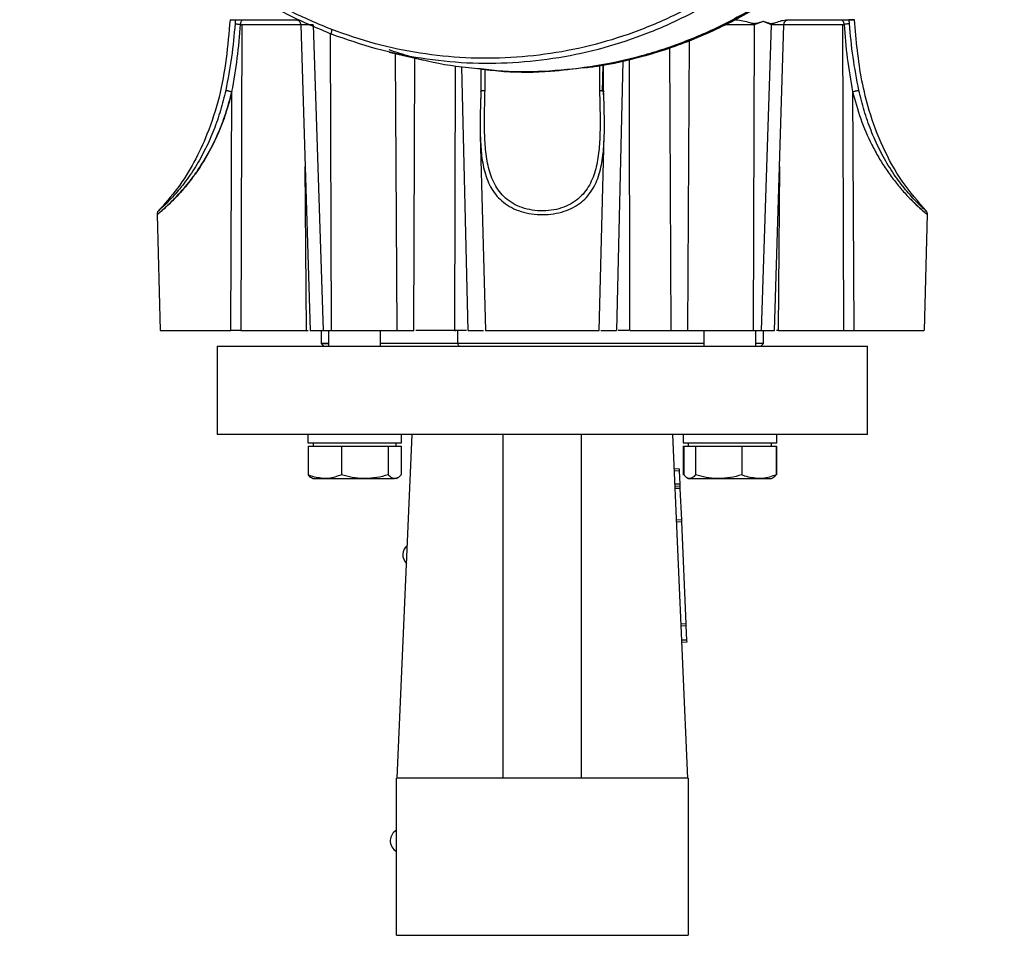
# Model space of a CAD drawing. Header units: millimetres. Extents: x 321 to 2529, y 215 to 2037.
# Tile 26 of 57: x 1546 to 1735, y 1125 to 1300. Entities that reach past the tile are written whole.
import ezdxf

# ---------------------------------------------------------------- set-up
doc = ezdxf.new("R2010")
doc.units = ezdxf.units.MM

msp = doc.modelspace()

# ---------------------------------------------------------------- linework, layer by layer
at = {"color": 7, "linetype": 'Continuous', "lineweight": 25}
for p, q in [((1599.28, 1300.44), (1599.74, 1300.36)), ((1688.78, 1300.12), (1687.08, 1299.46)), ((1688.78, 1300.12), (1688.79, 1300.14)), ((1690.39, 1299.46), (1688.78, 1300.12)), ((1588.38, 1299.54), (1588.36, 1299.54)), ((1588.38, 1299.54), (1588.62, 1299.46)), ((1588.62, 1299.46), (1588.4, 1240.74)), ((1599.94, 1299.47), (1601.73, 1240.74)), ((1602.33, 1299.46), (1604.24, 1240.74)), ((1687.08, 1299.46), (1686.87, 1240.74)), ((1688.47, 1240.74), (1690.39, 1299.46)), ((1690.99, 1240.74), (1692.78, 1299.47)), ((1704.1, 1299.46), (1704.34, 1299.54)), ((1704.32, 1240.74), (1704.1, 1299.46)), ((1704.36, 1299.54), (1704.34, 1299.54)), ((1616.96, 1294.22), (1623.59, 1292.67)), ((1634.58, 1290.97), (1634.56, 1286.63)), ((1657.33, 1291.63), (1657.36, 1286.87)), ((1658.15, 1286.63), (1658.14, 1291.78)), ((1586.5, 1240.74), (1586.73, 1286.63)), ((1634.56, 1286.63), (1634.52, 1285.25)), ((1658.19, 1285.23), (1658.15, 1286.63)), ((1705.99, 1286.63), (1706.22, 1240.74)), ((1634.44, 1278.43), (1634.45, 1278.21)), ((1634.44, 1278.21), (1635.42, 1240.73)), ((1657.3, 1240.73), (1658.28, 1278.21)), ((1658.26, 1278.21), (1658.28, 1278.42)), ((1572.34, 1263), (1572.92, 1240.73)), ((1719.8, 1240.73), (1720.38, 1263.05)), ((1588.4, 1240.74), (1586.5, 1240.74)), ((1588.4, 1240.74), (1601.03, 1240.74)), ((1601.03, 1240.74), (1601.4, 1240.74)), ((1603.86, 1240.74), (1603.86, 1238.23)), ((1603.89, 1240.74), (1603.86, 1240.74)), ((1604.24, 1240.74), (1605.85, 1240.74)), ((1605.3, 1240.74), (1605.3, 1237.74)), ((1615.3, 1237.74), (1615.3, 1240.74)), ((1618.45, 1240.74), (1621.68, 1240.74)), ((1629.51, 1240.74), (1629.74, 1240.74)), ((1631.77, 1240.74), (1630.09, 1240.74)), ((1630.09, 1240.74), (1630.09, 1238.24)), ((1671.04, 1240.74), (1674.27, 1240.74)), ((1677.42, 1240.74), (1677.42, 1237.74)), ((1686.87, 1240.74), (1688.47, 1240.74)), ((1687.42, 1237.74), (1687.42, 1240.74)), ((1688.86, 1238.23), (1688.86, 1240.74)), ((1691.68, 1240.74), (1691.34, 1240.74)), ((1691.68, 1240.74), (1704.32, 1240.74)), ((1704.32, 1240.74), (1706.22, 1240.74)), ((1583.86, 1237.74), (1583.86, 1220.74)), ((1603.85, 1238.24), (1604.36, 1237.73)), ((1630.09, 1238.24), (1630.29, 1237.74)), ((1688.35, 1237.73), (1688.86, 1238.24)), ((1708.86, 1220.74), (1708.86, 1237.74)), ((1601.3, 1220.74), (1601.3, 1219.14)), ((1618.47, 1154.75), (1621.36, 1220.74)), ((1619.3, 1219.14), (1619.3, 1220.74)), ((1638.86, 1154.75), (1638.86, 1220.74)), ((1653.86, 1220.74), (1653.86, 1154.75)), ((1671.36, 1220.74), (1674.25, 1154.68)), ((1673.42, 1220.74), (1673.42, 1219.14)), ((1691.42, 1219.14), (1691.42, 1220.74)), ((1601.3, 1219.14), (1619.3, 1219.14)), ((1601.34, 1218.54), (1601.34, 1213)), ((1601.34, 1218.54), (1604.56, 1218.54)), ((1602.3, 1219.14), (1602.3, 1218.54)), ((1604.56, 1218.54), (1607.78, 1218.54)), ((1607.78, 1218.54), (1607.78, 1213)), ((1607.78, 1218.54), (1612.26, 1218.54)), ((1612.26, 1218.54), (1616.73, 1218.54)), ((1616.73, 1218.54), (1616.73, 1213)), ((1616.73, 1218.54), (1617.99, 1218.54)), ((1617.99, 1218.54), (1619.25, 1218.54)), ((1618.3, 1218.54), (1618.3, 1219.14)), ((1619.25, 1218.54), (1619.25, 1213)), ((1673.42, 1219.14), (1682.42, 1219.14)), ((1673.46, 1218.54), (1673.46, 1213)), ((1673.46, 1218.54), (1673.53, 1218.54)), ((1673.53, 1218.54), (1673.53, 1213)), ((1673.53, 1218.54), (1674.66, 1218.54)), ((1674.42, 1219.14), (1674.42, 1218.54)), ((1674.66, 1218.54), (1675.8, 1218.54)), ((1675.8, 1218.54), (1675.8, 1213)), ((1675.8, 1218.54), (1680.24, 1218.54)), ((1680.24, 1218.54), (1684.68, 1218.54)), ((1682.42, 1219.14), (1691.42, 1219.14)), ((1684.68, 1218.54), (1684.68, 1213)), ((1684.68, 1218.54), (1688, 1218.54)), ((1688, 1218.54), (1691.31, 1218.54)), ((1690.42, 1218.54), (1690.42, 1219.14)), ((1691.31, 1218.54), (1691.31, 1213)), ((1691.31, 1218.54), (1691.38, 1218.54)), ((1691.38, 1218.54), (1691.38, 1213)), ((1672.65, 1214.15), (1671.65, 1214.11)), ((1672.67, 1213.74), (1671.67, 1213.69)), ((1672.65, 1214.15), (1672.67, 1213.74)), ((1672.67, 1213.74), (1672.78, 1211.24)), ((1601.98, 1212.47), (1602.3, 1212.29)), ((1602.3, 1212.29), (1604.56, 1212.29)), ((1604.56, 1212.29), (1612.26, 1212.29)), ((1612.26, 1212.29), (1617.99, 1212.29)), ((1618.3, 1212.29), (1617.99, 1212.29)), ((1618.3, 1212.29), (1618.61, 1212.47)), ((1672.78, 1211.24), (1671.78, 1211.19)), ((1672.78, 1211.24), (1672.79, 1210.82)), ((1674.16, 1212.44), (1674.42, 1212.29)), ((1674.42, 1212.29), (1674.66, 1212.29)), ((1674.66, 1212.29), (1680.24, 1212.29)), ((1680.24, 1212.29), (1688, 1212.29)), ((1688, 1212.29), (1690.42, 1212.29)), ((1690.42, 1212.29), (1690.68, 1212.44)), ((1690.68, 1212.44), (1690.74, 1212.47)), ((1672.79, 1210.82), (1671.8, 1210.78)), ((1672.81, 1210.4), (1671.81, 1210.36)), ((1672.79, 1210.82), (1672.81, 1210.4)), ((1672.81, 1210.4), (1673.08, 1204.37)), ((1673.08, 1204.37), (1672.08, 1204.32)), ((1673.09, 1203.96), (1672.1, 1203.92)), ((1673.08, 1204.37), (1673.09, 1203.96)), ((1673.09, 1203.96), (1673.95, 1184.38)), ((1673.95, 1184.38), (1672.95, 1184.34)), ((1673.97, 1183.97), (1672.97, 1183.93)), ((1673.95, 1184.38), (1673.97, 1183.97)), ((1673.97, 1183.97), (1674.09, 1181.27)), ((1674.09, 1181.27), (1673.09, 1181.22)), ((1674.11, 1180.85), (1673.11, 1180.81)), ((1674.09, 1181.27), (1674.11, 1180.85)), ((1674.36, 1154.75), (1618.36, 1154.75)), ((1618.36, 1124.54), (1674.36, 1124.54))]:
    msp.add_line(p, q, dxfattribs=at)
at = {"color": 8, "linetype": 'Continuous', "lineweight": 25}
for p, q in [((1599.93, 1299.46), (1588.62, 1299.46)), ((1704.1, 1299.46), (1692.78, 1299.46)), ((1605.85, 1240.74), (1605.64, 1297.74)), ((1674.59, 1296.42), (1674.27, 1240.74)), ((1670.83, 1295.02), (1671.04, 1240.74)), ((1618.45, 1240.74), (1618.14, 1293.95)), ((1621.68, 1240.74), (1621.88, 1293.07)), ((1661.82, 1292.5), (1660.6, 1240.74)), ((1663.21, 1240.74), (1663.09, 1292.81)), ((1629.63, 1291.5), (1629.51, 1240.74)), ((1632.12, 1240.74), (1630.92, 1291.34)), ((1635.36, 1286.87), (1635.38, 1290.88)), ((1658.02, 1291.76), (1657.89, 1286.66)), ((1601.03, 1240.74), (1600.77, 1272.26)), ((1691.95, 1272.26), (1691.68, 1240.74))]:
    msp.add_line(p, q, dxfattribs=at)
at = {"color": 7, "linetype": 'Continuous', "lineweight": 25}
for centre, start, end in [((1621.95, 1197.62), 129.9946, 176.8976), ((1621.95, 1197.67), 178.087, 225.5039), ((1619.54, 1142.67), 120.1048, 176.8976), ((1619.54, 1142.72), 178.087, 239.8262)]:
    msp.add_arc(centre, 2.4, start, end, dxfattribs=at)
for points in [[(1605.96, 1297.6), (1603.22, 1298.75), (1597.72, 1301.04), (1589.92, 1305.58), (1582.54, 1310.85), (1575.68, 1316.91), (1569.4, 1323.65), (1563.77, 1331.03), (1558.82, 1338.97), (1554.63, 1347.4), (1551.21, 1356.23), (1548.61, 1365.39), (1546.86, 1374.77), (1545.96, 1384.3), (1545.92, 1393.87), (1546.76, 1403.4), (1548.45, 1412.8), (1550.99, 1421.97), (1554.35, 1430.83), (1558.49, 1439.3), (1563.38, 1447.28), (1568.96, 1454.7), (1575.19, 1461.5), (1582.01, 1467.6), (1589.35, 1472.95), (1597.14, 1477.49), (1605.3, 1481.19), (1613.75, 1484), (1622.42, 1485.9), (1631.22, 1486.87), (1640.07, 1486.91), (1648.87, 1486), (1657.57, 1484.21), (1663.18, 1482.26), (1665.99, 1481.28)], [(1605.92, 1298.54), (1603.2, 1299.67), (1597.76, 1301.95), (1590.04, 1306.43), (1582.74, 1311.66), (1575.95, 1317.65), (1569.73, 1324.32), (1564.16, 1331.63), (1559.26, 1339.49), (1555.11, 1347.83), (1551.73, 1356.57), (1549.16, 1365.63), (1547.42, 1374.92), (1546.53, 1384.35), (1546.5, 1393.83), (1547.32, 1403.26), (1549, 1412.56), (1551.51, 1421.64), (1554.83, 1430.41), (1558.93, 1438.79), (1563.77, 1446.68), (1569.3, 1454.03), (1575.47, 1460.76), (1582.22, 1466.8), (1589.48, 1472.09), (1597.18, 1476.59), (1605.26, 1480.25), (1613.63, 1483.03), (1622.21, 1484.92), (1630.92, 1485.88), (1639.68, 1485.92), (1648.39, 1485.01), (1657, 1483.24), (1662.55, 1481.31), (1665.33, 1480.34)], [(1665.33, 1480.34), (1668.05, 1479.2), (1673.49, 1476.93), (1681.21, 1472.44), (1688.52, 1467.22), (1695.3, 1461.23), (1701.52, 1454.55), (1707.1, 1447.25), (1711.99, 1439.39), (1716.14, 1431.05), (1719.52, 1422.3), (1722.1, 1413.25), (1723.83, 1403.96), (1724.72, 1394.53), (1724.76, 1385.05), (1723.93, 1375.62), (1722.25, 1366.31), (1719.74, 1357.24), (1716.42, 1348.47), (1712.32, 1340.09), (1707.48, 1332.19), (1701.95, 1324.84), (1695.78, 1318.12), (1689.04, 1312.08), (1681.77, 1306.79), (1674.07, 1302.29), (1665.99, 1298.63), (1657.62, 1295.84), (1649.04, 1293.96), (1640.33, 1293), (1631.57, 1292.96), (1622.86, 1293.87), (1614.25, 1295.63), (1608.7, 1297.57), (1605.92, 1298.54)], [(1665.99, 1481.28), (1668.74, 1480.13), (1674.23, 1477.83), (1682.03, 1473.3), (1689.41, 1468.02), (1696.27, 1461.97), (1702.55, 1455.23), (1708.18, 1447.85), (1713.13, 1439.9), (1717.32, 1431.48), (1720.74, 1422.64), (1723.34, 1413.49), (1725.1, 1404.11), (1725.99, 1394.58), (1726.03, 1385.01), (1725.19, 1375.47), (1723.5, 1366.08), (1720.96, 1356.9), (1717.6, 1348.04), (1713.46, 1339.58), (1708.58, 1331.6), (1702.99, 1324.18), (1696.76, 1317.38), (1689.94, 1311.28), (1682.6, 1305.93), (1674.81, 1301.39), (1666.65, 1297.69), (1658.2, 1294.88), (1649.53, 1292.98), (1640.73, 1292), (1631.88, 1291.96), (1623.08, 1292.88), (1614.38, 1294.67), (1608.77, 1296.62), (1605.96, 1297.6)], [(1587.43, 1300.44), (1587.96, 1300.44), (1589.02, 1300.44), (1591.68, 1300.44), (1595.01, 1300.44), (1597.86, 1300.44), (1599.28, 1300.44)], [(1693.44, 1300.44), (1694.86, 1300.44), (1697.71, 1300.44), (1701.04, 1300.44), (1703.69, 1300.44), (1704.76, 1300.44), (1705.29, 1300.44)], [(1705.29, 1300.44), (1705.67, 1300.44), (1706.43, 1300.44), (1706.43, 1300.44), (1705.67, 1300.44), (1705.29, 1300.44)], [(1605.92, 1298.54), (1605.89, 1298.42), (1605.82, 1298.19), (1605.8, 1297.89), (1605.85, 1297.67), (1605.92, 1297.62), (1605.96, 1297.6)], [(1572.92, 1240.74), (1572.98, 1240.74), (1573.09, 1240.74), (1573.95, 1240.74), (1575.28, 1240.74), (1577.07, 1240.74), (1579.19, 1240.74), (1581.56, 1240.74), (1584.05, 1240.74), (1585.68, 1240.74), (1586.5, 1240.74)]]:
    msp.add_open_spline(points, degree=3, dxfattribs=at)
at = {"color": 8, "linetype": 'Continuous', "lineweight": 25}
for points, knots in [([(1673.41, 1482.77), (1676.2, 1481.61), (1681.79, 1479.27), (1689.71, 1474.66), (1697.21, 1469.3), (1704.18, 1463.15), (1710.56, 1456.3), (1716.29, 1448.8), (1721.31, 1440.73), (1725.58, 1432.16), (1729.05, 1423.18), (1731.69, 1413.88), (1733.48, 1404.35), (1734.39, 1394.66), (1734.42, 1384.93), (1733.58, 1375.25), (1731.85, 1365.7), (1729.27, 1356.37), (1725.86, 1347.37), (1721.66, 1338.77), (1716.69, 1330.66), (1711.01, 1323.12), (1704.68, 1316.21), (1697.75, 1310.01), (1690.29, 1304.57), (1682.38, 1299.95), (1674.08, 1296.2), (1665.49, 1293.34), (1656.68, 1291.4), (1647.74, 1290.45), (1640.31, 1290.29), (1635.92, 1290.81), (1634.51, 1290.98)], [0, 0, 0, 0, 0.033927, 0.0678541, 0.1017811, 0.1357081, 0.1696352, 0.2035622, 0.2374892, 0.2714163, 0.3053433, 0.3392703, 0.3731974, 0.4071244, 0.4410514, 0.4749784, 0.5089055, 0.5428325, 0.5767595, 0.6106866, 0.6446136, 0.6785406, 0.7124677, 0.7463947, 0.7803217, 0.8142488, 0.8481758, 0.8821028, 0.9160299, 0.9499569, 0.9838839, 1, 1, 1, 1]), ([(1654.57, 1291.28), (1655.34, 1291.36), (1659.09, 1291.74), (1665.71, 1293.36), (1674.32, 1296.16), (1682.61, 1299.94), (1690.53, 1304.55), (1697.98, 1309.99), (1704.92, 1316.19), (1711.25, 1323.1), (1716.93, 1330.64), (1721.9, 1338.76), (1726.11, 1347.36), (1729.52, 1356.36), (1732.1, 1365.69), (1733.82, 1375.24), (1734.67, 1384.93), (1734.64, 1394.67), (1733.72, 1404.35), (1731.94, 1413.89), (1729.3, 1423.19), (1725.82, 1432.17), (1721.56, 1440.74), (1716.53, 1448.81), (1710.8, 1456.31), (1704.42, 1463.17), (1697.45, 1469.32), (1689.95, 1474.69), (1682.02, 1479.29), (1676.43, 1481.63), (1673.64, 1482.8)], [0, 0, 0, 0, 0.009507, 0.046192, 0.082877, 0.119562, 0.156247, 0.192932, 0.229617, 0.266302, 0.302987, 0.339672, 0.376356, 0.413041, 0.449726, 0.486411, 0.523096, 0.559781, 0.596466, 0.633151, 0.669836, 0.706521, 0.743206, 0.779891, 0.816575, 0.85326, 0.889945, 0.92663, 0.963315, 1, 1, 1, 1]), ([(1703.93, 1300.42), (1703.95, 1300.41), (1704.03, 1300.37), (1704.15, 1300.2), (1704.27, 1299.91), (1704.33, 1299.66), (1704.36, 1299.54)], [0, 0, 0, 0, 0.14315, 0.428593, 0.731795, 1, 1, 1, 1]), ([(1602.33, 1299.46), (1601.63, 1299.47), (1600.24, 1299.47), (1600.05, 1299.47), (1599.96, 1299.47)], [0, 0, 0, 0, 0.5071974, 1, 1, 1, 1]), ([(1687.08, 1299.46), (1686.16, 1299.47), (1684.5, 1299.47), (1682.44, 1299.47), (1681.53, 1299.47)], [0, 0, 0, 0, 0.5607752, 1, 1, 1, 1]), ([(1692.76, 1299.47), (1692.67, 1299.47), (1692.48, 1299.47), (1691.09, 1299.47), (1690.39, 1299.46)], [0, 0, 0, 0, 0.492803, 1, 1, 1, 1]), ([(1572.34, 1263), (1572.34, 1262.99), (1572.28, 1262.94), (1572.51, 1263.13), (1573.04, 1263.58), (1573.93, 1264.35), (1575.01, 1265.36), (1576.23, 1266.6), (1577.49, 1268), (1578.75, 1269.55), (1580.37, 1271.76), (1582.23, 1274.75), (1584.09, 1278.53), (1585.62, 1282.5), (1586.35, 1285.23), (1586.73, 1286.63)], [0, 0, 0, 0, 0.001695, 0.064108, 0.127121, 0.188928, 0.252486, 0.313852, 0.377767, 0.438443, 0.501796, 0.626453, 0.750377, 0.872964, 1, 1, 1, 1]), ([(1585.53, 1286.87), (1585.21, 1285.58), (1584.59, 1283.01), (1583.28, 1279.26), (1581.68, 1275.62), (1579.76, 1272.15), (1577.92, 1269.48), (1576.39, 1267.58), (1575.26, 1266.3), (1574.22, 1265.22), (1573.35, 1264.38), (1572.8, 1263.87), (1572.56, 1263.66), (1572.62, 1263.71), (1572.63, 1263.72)], [0, 0, 0, 0, 0.123162, 0.245335, 0.367337, 0.49082, 0.614633, 0.676895, 0.740091, 0.803516, 0.867017, 0.931147, 0.995134, 1, 1, 1, 1]), ([(1586.73, 1286.63), (1586.35, 1285.24), (1585.63, 1282.5), (1584.09, 1278.53), (1582.23, 1274.73), (1580.35, 1271.72), (1578.72, 1269.51), (1577.45, 1267.95), (1576.19, 1266.55), (1574.96, 1265.32), (1573.89, 1264.32), (1573.04, 1263.58), (1572.75, 1263.33), (1572.61, 1263.22)], [0, 0, 0, 0, 0.136637, 0.268495, 0.403239, 0.537453, 0.606454, 0.672505, 0.741439, 0.807627, 0.876309, 0.943112, 1, 1, 1, 1]), ([(1634.57, 1286.73), (1634.58, 1286.74), (1634.61, 1286.76), (1634.69, 1286.8), (1634.83, 1286.83), (1635.04, 1286.86), (1635.24, 1286.87), (1635.36, 1286.87)], [0, 0, 0, 0, 0.092723, 0.282467, 0.472211, 0.657658, 1, 1, 1, 1]), ([(1705.99, 1286.63), (1706.47, 1284.88), (1707.43, 1281.37), (1709.25, 1277.17), (1710.97, 1273.98), (1712.42, 1271.67), (1713.97, 1269.53), (1715.34, 1267.88), (1716.41, 1266.69), (1717.47, 1265.6), (1718.68, 1264.44), (1719.78, 1263.48), (1720.37, 1263), (1720.32, 1263.04), (1720.3, 1263.06)], [0, 0, 0, 0, 0.160039, 0.319831, 0.401896, 0.480195, 0.562752, 0.640818, 0.682689, 0.72337, 0.801886, 0.882534, 0.963095, 1, 1, 1, 1]), ([(1720.09, 1263.72), (1720.06, 1263.74), (1720.01, 1263.79), (1719.46, 1264.29), (1718.63, 1265.08), (1717.6, 1266.14), (1716.48, 1267.4), (1714.94, 1269.29), (1713.07, 1271.96), (1711.11, 1275.46), (1709.48, 1279.15), (1708.15, 1282.96), (1707.51, 1285.57), (1707.19, 1286.87)], [0, 0, 0, 0, 0.059544, 0.123877, 0.187867, 0.251392, 0.31468, 0.37728, 0.502249, 0.626562, 0.751202, 0.875353, 1, 1, 1, 1]), ([(1634.45, 1278.21), (1634.5, 1277.05), (1634.59, 1274.6), (1635.09, 1271.72), (1635.83, 1269.51), (1636.59, 1267.95), (1637.59, 1266.55), (1638.87, 1265.32), (1640.42, 1264.31), (1642.25, 1263.55), (1644.27, 1263.09), (1646.41, 1262.94), (1648.55, 1263.11), (1650.56, 1263.58), (1652.37, 1264.35), (1653.91, 1265.37), (1655.17, 1266.6), (1656.15, 1268), (1656.91, 1269.55), (1657.63, 1271.76), (1658.13, 1274.62), (1658.22, 1277.05), (1658.26, 1278.21)], [0, 0, 0, 0, 0.076433, 0.160831, 0.204222, 0.245757, 0.289105, 0.330727, 0.373916, 0.415925, 0.458736, 0.501157, 0.54342, 0.586089, 0.627942, 0.670981, 0.712535, 0.755815, 0.796903, 0.839802, 0.924214, 1, 1, 1, 1]), ([(1720.03, 1263.29), (1719.92, 1263.38), (1719.62, 1263.62), (1718.57, 1264.54), (1717.57, 1265.52), (1717.06, 1266.02)], [0, 0, 0, 0, 0.229152, 0.60717, 1, 1, 1, 1])]:
    msp.add_open_spline(points, degree=3, knots=knots, dxfattribs=at)
at = {"color": 7, "linetype": 'Continuous', "lineweight": 25}
for points, knots in [([(1654.74, 1291.24), (1655.19, 1291.29), (1657.35, 1291.54), (1661.21, 1292.3), (1666.27, 1293.54), (1671.27, 1295.1), (1676.17, 1296.96), (1680.97, 1299.12), (1685.64, 1301.56), (1690.19, 1304.28), (1694.58, 1307.28), (1698.81, 1310.54), (1702.86, 1314.05), (1706.72, 1317.8), (1710.38, 1321.78), (1713.82, 1325.98), (1717.04, 1330.38), (1720.02, 1334.97), (1722.76, 1339.73), (1725.24, 1344.66), (1727.46, 1349.73), (1729.41, 1354.92), (1731.09, 1360.23), (1732.48, 1365.63), (1733.59, 1371.1), (1734.41, 1376.64), (1734.93, 1382.22), (1735.16, 1387.82), (1735.1, 1393.42), (1734.75, 1399.02), (1734.1, 1404.58), (1733.15, 1410.09), (1731.92, 1415.54), (1730.41, 1420.91), (1728.62, 1426.17), (1726.55, 1431.32), (1724.22, 1436.34), (1721.62, 1441.2), (1718.78, 1445.9), (1715.69, 1450.41), (1712.37, 1454.73), (1708.82, 1458.85), (1705.07, 1462.73), (1701.12, 1466.39), (1696.98, 1469.8), (1692.67, 1472.94), (1688.21, 1475.83), (1683.6, 1478.43), (1678.86, 1480.77), (1675.6, 1482.08), (1673.97, 1482.74)], [0, 0, 0, 0, 0.005435, 0.026495, 0.047557, 0.068624, 0.089696, 0.110775, 0.131861, 0.152956, 0.17406, 0.195173, 0.216295, 0.237426, 0.258567, 0.279717, 0.300874, 0.32204, 0.343213, 0.364393, 0.385578, 0.406769, 0.427965, 0.449165, 0.470368, 0.491575, 0.512784, 0.533995, 0.555207, 0.576421, 0.597634, 0.618847, 0.64006, 0.661271, 0.682479, 0.703686, 0.724888, 0.746087, 0.767281, 0.788469, 0.809651, 0.830826, 0.851994, 0.873153, 0.894303, 0.915443, 0.936574, 0.957695, 0.978806, 1, 1, 1, 1]), ([(1586.36, 1300.44), (1586.14, 1297.94), (1585.72, 1292.95), (1584.4, 1285.53), (1582.26, 1278.86), (1579.51, 1273.02), (1576.37, 1267.97), (1573.75, 1265), (1572.43, 1263.52)], [0, 0, 0, 0, 0.186483, 0.372873, 0.559285, 0.705804, 0.852487, 1, 1, 1, 1]), ([(1586.48, 1300.44), (1586.45, 1300.44), (1586.37, 1300.44), (1587.01, 1300.44), (1587.43, 1300.44)], [0, 0, 0, 0, 0.333333, 1, 1, 1, 1]), ([(1587.43, 1300.44), (1587.41, 1300.32), (1587.37, 1300.08), (1587.34, 1299.82), (1587.33, 1299.69)], [0, 0, 0, 0, 0.500789, 1, 1, 1, 1]), ([(1588.36, 1299.54), (1588.39, 1299.66), (1588.45, 1299.9), (1588.57, 1300.2), (1588.7, 1300.37), (1588.79, 1300.43), (1588.84, 1300.44), (1588.86, 1300.44)], [0, 0, 0, 0, 0.2343591, 0.4993226, 0.7487563, 0.908951, 1, 1, 1, 1]), ([(1599, 1300.44), (1599.11, 1300.43), (1599.34, 1300.4), (1599.66, 1300.18), (1599.89, 1299.84), (1599.92, 1299.59), (1599.94, 1299.47)], [0, 0, 0, 0, 0.247867, 0.50513, 0.759819, 1, 1, 1, 1]), ([(1683.55, 1300.44), (1684.01, 1300.39), (1684.94, 1300.3), (1686.03, 1299.93), (1686.91, 1299.71), (1687.78, 1299.78), (1688.39, 1300), (1688.79, 1300.14)], [0, 0, 0, 0, 0.250172, 0.501088, 0.626385, 0.751252, 1, 1, 1, 1]), ([(1688.79, 1300.14), (1689, 1300.08), (1689.41, 1299.95), (1690.02, 1299.75), (1690.63, 1299.71), (1691.4, 1299.94), (1692.34, 1300.31), (1693.07, 1300.39), (1693.44, 1300.44)], [0, 0, 0, 0, 0.125823, 0.251627, 0.377013, 0.501755, 0.751238, 1, 1, 1, 1]), ([(1692.78, 1299.47), (1692.8, 1299.59), (1692.83, 1299.84), (1693.05, 1300.18), (1693.38, 1300.4), (1693.6, 1300.43), (1693.72, 1300.44)], [0, 0, 0, 0, 0.2401807, 0.49487, 0.752133, 1, 1, 1, 1]), ([(1705.39, 1299.69), (1705.38, 1299.82), (1705.35, 1300.08), (1705.31, 1300.32), (1705.29, 1300.44)], [0, 0, 0, 0, 0.499211, 1, 1, 1, 1]), ([(1720.28, 1263.52), (1718.63, 1265.43), (1715.33, 1269.23), (1711.7, 1275.89), (1709.21, 1282.43), (1707.7, 1288.7), (1706.86, 1294.55), (1706.52, 1298.48), (1706.36, 1300.44)], [0, 0, 0, 0, 0.187495, 0.373997, 0.560443, 0.706925, 0.853473, 1, 1, 1, 1]), ([(1587.33, 1299.69), (1587.13, 1297.53), (1586.75, 1293.23), (1585.93, 1288.99), (1585.53, 1286.87)], [0, 0, 0, 0, 0.501472, 1, 1, 1, 1]), ([(1586.73, 1286.63), (1587.1, 1288.77), (1587.84, 1293.05), (1588.2, 1297.38), (1588.38, 1299.54)], [0, 0, 0, 0, 0.499839, 1, 1, 1, 1]), ([(1587.33, 1299.69), (1587.35, 1299.68), (1587.4, 1299.67), (1587.53, 1299.64), (1587.69, 1299.62), (1587.87, 1299.6), (1588.1, 1299.57), (1588.26, 1299.55), (1588.36, 1299.54)], [0, 0, 0, 0, 0.212843, 0.347551, 0.499974, 0.657103, 0.793228, 1, 1, 1, 1]), ([(1704.34, 1299.54), (1704.52, 1297.37), (1704.87, 1293.05), (1705.62, 1288.77), (1705.99, 1286.63)], [0, 0, 0, 0, 0.500539, 1, 1, 1, 1]), ([(1705.39, 1299.69), (1705.36, 1299.68), (1705.29, 1299.66), (1705.04, 1299.62), (1704.72, 1299.58), (1704.48, 1299.56), (1704.36, 1299.54)], [0, 0, 0, 0, 0.241417, 0.499982, 0.750227, 1, 1, 1, 1]), ([(1707.19, 1286.87), (1706.78, 1288.99), (1705.97, 1293.23), (1705.59, 1297.53), (1705.39, 1299.69)], [0, 0, 0, 0, 0.4981494, 1, 1, 1, 1]), ([(1634.51, 1290.98), (1632.94, 1291.12), (1628.39, 1291.52), (1622.5, 1292.76), (1618.3, 1294.18), (1616.95, 1294.63)], [0, 0, 0, 0, 0.262993, 0.763953, 1, 1, 1, 1]), ([(1634.72, 1290.95), (1636.14, 1290.79), (1640.53, 1290.28), (1647.19, 1290.34), (1652.37, 1291), (1654.57, 1291.28)], [0, 0, 0, 0, 0.214672, 0.665792, 1, 1, 1, 1]), ([(1585.53, 1286.87), (1585.57, 1286.87), (1585.62, 1286.86), (1585.79, 1286.83), (1585.96, 1286.8), (1586.14, 1286.76), (1586.4, 1286.7), (1586.6, 1286.66), (1586.73, 1286.63)], [0, 0, 0, 0, 0.238555, 0.36778, 0.5, 0.63222, 0.761445, 1, 1, 1, 1]), ([(1634.57, 1286.74), (1634.52, 1285.28), (1634.4, 1282.37), (1634.43, 1279.58), (1634.44, 1278.18)], [0, 0, 0, 0, 0.49868, 1, 1, 1, 1]), ([(1634.56, 1286.63), (1634.54, 1286.66), (1634.52, 1286.69), (1634.56, 1286.73), (1634.57, 1286.73)], [0, 0, 0, 0, 0.786875, 1, 1, 1, 1]), ([(1657.36, 1286.87), (1657.39, 1285.58), (1657.46, 1283.01), (1657.48, 1279.26), (1657.32, 1275.62), (1656.82, 1272.15), (1655.92, 1269.48), (1654.77, 1267.58), (1653.64, 1266.3), (1652.22, 1265.21), (1650.52, 1264.38), (1648.59, 1263.85), (1646.51, 1263.65), (1644.42, 1263.8), (1642.45, 1264.29), (1640.71, 1265.08), (1639.25, 1266.14), (1638.08, 1267.4), (1636.88, 1269.29), (1635.94, 1271.96), (1635.41, 1275.46), (1635.23, 1279.15), (1635.26, 1282.96), (1635.33, 1285.57), (1635.36, 1286.87)], [0, 0, 0, 0, 0.061584, 0.122673, 0.183677, 0.245421, 0.307331, 0.338463, 0.370063, 0.401776, 0.433528, 0.465595, 0.49759, 0.529792, 0.561957, 0.59395, 0.625712, 0.657354, 0.688653, 0.751135, 0.813289, 0.875606, 0.937679, 1, 1, 1, 1]), ([(1657.36, 1286.87), (1657.48, 1286.87), (1657.68, 1286.86), (1657.89, 1286.83), (1658.03, 1286.8), (1658.12, 1286.76), (1658.2, 1286.7), (1658.17, 1286.66), (1658.15, 1286.63)], [0, 0, 0, 0, 0.238555, 0.36778, 0.5, 0.63222, 0.761445, 1, 1, 1, 1]), ([(1658.28, 1278.18), (1658.29, 1279.58), (1658.31, 1282.37), (1658.2, 1285.28), (1658.15, 1286.74)], [0, 0, 0, 0, 0.500189, 1, 1, 1, 1]), ([(1705.99, 1286.63), (1706.12, 1286.66), (1706.32, 1286.7), (1706.57, 1286.76), (1706.76, 1286.8), (1706.92, 1286.83), (1707.1, 1286.86), (1707.15, 1286.87), (1707.19, 1286.87)], [0, 0, 0, 0, 0.2385551, 0.3677805, 0.5, 0.6322195, 0.7614449, 1, 1, 1, 1]), ([(1572.61, 1263.71), (1572.57, 1263.66), (1572.49, 1263.56), (1572.4, 1263.38), (1572.35, 1263.19), (1572.34, 1263.06), (1572.34, 1262.99)], [0, 0, 0, 0, 0.2475745, 0.4999994, 0.7524247, 1, 1, 1, 1]), ([(1720.38, 1262.99), (1720.38, 1263.06), (1720.37, 1263.19), (1720.32, 1263.38), (1720.23, 1263.56), (1720.15, 1263.66), (1720.1, 1263.71)], [0, 0, 0, 0, 0.247575, 0.500001, 0.752426, 1, 1, 1, 1]), ([(1601.75, 1240.74), (1601.85, 1240.74), (1602.07, 1240.74), (1603.51, 1240.74), (1604.24, 1240.74)], [0, 0, 0, 0, 0.493543, 1, 1, 1, 1]), ([(1605.85, 1240.74), (1606.78, 1240.74), (1608.64, 1240.74), (1612.18, 1240.74), (1615.7, 1240.74), (1617.53, 1240.74), (1618.45, 1240.74)], [0, 0, 0, 0, 0.250536, 0.500221, 0.750014, 1, 1, 1, 1]), ([(1630.09, 1240.74), (1628.4, 1240.74), (1625.57, 1240.74), (1623.04, 1240.74), (1622.03, 1240.74)], [0, 0, 0, 0, 0.600221, 1, 1, 1, 1]), ([(1632.12, 1240.74), (1632.81, 1240.74), (1633.96, 1240.74), (1634.75, 1240.74), (1635.07, 1240.74)], [0, 0, 0, 0, 0.593289, 1, 1, 1, 1]), ([(1635.44, 1240.74), (1635.48, 1240.74), (1635.56, 1240.74), (1636.37, 1240.74), (1637.67, 1240.74), (1639.42, 1240.74), (1641.52, 1240.74), (1643.88, 1240.74), (1646.36, 1240.74), (1648.84, 1240.74), (1651.19, 1240.74), (1653.3, 1240.74), (1655.05, 1240.74), (1656.35, 1240.74), (1657.16, 1240.74), (1657.24, 1240.74), (1657.28, 1240.74)], [0, 0, 0, 0, 0.066838, 0.139032, 0.211225, 0.283419, 0.355613, 0.427806, 0.5, 0.572194, 0.644387, 0.716581, 0.788775, 0.860968, 0.933162, 1, 1, 1, 1]), ([(1657.64, 1240.74), (1657.97, 1240.74), (1658.76, 1240.74), (1659.91, 1240.74), (1660.6, 1240.74)], [0, 0, 0, 0, 0.409392, 1, 1, 1, 1]), ([(1662.97, 1240.74), (1662.86, 1240.74), (1662.21, 1240.74), (1661.52, 1240.74), (1660.95, 1240.74)], [0, 0, 0, 0, 0.18066, 1, 1, 1, 1]), ([(1663.21, 1240.74), (1663.88, 1240.74), (1665.22, 1240.74), (1667.37, 1240.74), (1669.41, 1240.74), (1670.5, 1240.74), (1671.04, 1240.74)], [0, 0, 0, 0, 0.250973, 0.500762, 0.75045, 1, 1, 1, 1]), ([(1674.27, 1240.74), (1675.19, 1240.74), (1677.02, 1240.74), (1680.55, 1240.74), (1684.08, 1240.74), (1685.94, 1240.74), (1686.87, 1240.74)], [0, 0, 0, 0, 0.250538, 0.5002228, 0.750015, 1, 1, 1, 1]), ([(1688.47, 1240.74), (1689.21, 1240.74), (1690.65, 1240.74), (1690.86, 1240.74), (1690.97, 1240.74)], [0, 0, 0, 0, 0.507575, 1, 1, 1, 1]), ([(1706.22, 1240.74), (1707.4, 1240.74), (1709.75, 1240.74), (1713.26, 1240.74), (1716.3, 1240.74), (1718.52, 1240.74), (1719.72, 1240.74), (1719.67, 1240.74), (1719.66, 1240.74)], [0, 0, 0, 0, 0.179095, 0.358189, 0.537284, 0.716378, 0.895473, 1, 1, 1, 1]), ([(1583.86, 1237.74), (1583.86, 1237.74), (1584.26, 1237.74), (1585.86, 1237.74), (1587.05, 1237.74), (1590.18, 1237.74), (1592.12, 1237.74), (1596.66, 1237.74), (1599.27, 1237.74), (1605.06, 1237.74), (1608.23, 1237.74), (1615.04, 1237.74), (1618.66, 1237.74), (1626.22, 1237.74), (1630.15, 1237.74), (1638.18, 1237.74), (1642.27, 1237.74), (1646.36, 1237.74)], [0, 0, 0, 0, 0.125, 0.125, 0.25, 0.25, 0.375, 0.375, 0.5, 0.5, 0.625, 0.625, 0.75, 0.75, 0.875, 0.875, 1, 1, 1, 1]), ([(1605.3, 1238.24), (1604.89, 1238.24), (1604.07, 1238.24), (1603.75, 1238.24), (1604.07, 1238.24), (1604.89, 1238.24), (1605.3, 1238.24)], [0, 0, 0, 0, 0.248773, 0.5, 0.751227, 1, 1, 1, 1]), ([(1630.09, 1238.24), (1628.41, 1238.24), (1625.03, 1238.24), (1620.44, 1238.24), (1617.17, 1238.24), (1615.63, 1238.24), (1615.3, 1238.24)], [0, 0, 0, 0, 0.305282, 0.610565, 0.915847, 1, 1, 1, 1]), ([(1677.42, 1238.24), (1677.09, 1238.24), (1675.55, 1238.24), (1672.28, 1238.24), (1667.68, 1238.24), (1662.67, 1238.24), (1657.39, 1238.24), (1651.92, 1238.24), (1646.36, 1238.24), (1640.8, 1238.24), (1635.32, 1238.24), (1631.83, 1238.24), (1630.09, 1238.24)], [0, 0, 0, 0, 0.029718, 0.137527, 0.245336, 0.353145, 0.460955, 0.568764, 0.676573, 0.784382, 0.892191, 1, 1, 1, 1]), ([(1646.36, 1237.74), (1650.45, 1237.74), (1654.54, 1237.74), (1662.56, 1237.74), (1666.5, 1237.74), (1674.06, 1237.74), (1677.68, 1237.74), (1684.48, 1237.74), (1687.66, 1237.74), (1693.45, 1237.74), (1696.05, 1237.74), (1700.6, 1237.74), (1702.54, 1237.74), (1705.67, 1237.74), (1706.86, 1237.74), (1708.46, 1237.74), (1708.86, 1237.74), (1708.86, 1237.74)], [0, 0, 0, 0, 0.125, 0.125, 0.25, 0.25, 0.375, 0.375, 0.5, 0.5, 0.625, 0.625, 0.75, 0.75, 0.875, 0.875, 1, 1, 1, 1]), ([(1688.86, 1238.24), (1688.8, 1238.24), (1688.68, 1238.24), (1687.84, 1238.24), (1687.42, 1238.24)], [0, 0, 0, 0, 0.502455, 1, 1, 1, 1]), ([(1646.36, 1220.74), (1642.27, 1220.74), (1638.18, 1220.74), (1630.15, 1220.74), (1626.22, 1220.74), (1618.66, 1220.74), (1615.04, 1220.74), (1608.23, 1220.74), (1605.06, 1220.74), (1599.27, 1220.74), (1596.66, 1220.74), (1592.12, 1220.74), (1590.18, 1220.74), (1587.05, 1220.74), (1585.86, 1220.74), (1584.26, 1220.74), (1583.86, 1220.74), (1583.86, 1220.74)], [0, 0, 0, 0, 0.125, 0.125, 0.25, 0.25, 0.375, 0.375, 0.5, 0.5, 0.625, 0.625, 0.75, 0.75, 0.875, 0.875, 1, 1, 1, 1]), ([(1708.86, 1220.74), (1708.86, 1220.74), (1708.46, 1220.74), (1706.86, 1220.74), (1705.67, 1220.74), (1702.54, 1220.74), (1700.6, 1220.74), (1696.05, 1220.74), (1693.45, 1220.74), (1687.66, 1220.74), (1684.48, 1220.74), (1677.68, 1220.74), (1674.06, 1220.74), (1666.5, 1220.74), (1662.56, 1220.74), (1654.54, 1220.74), (1650.45, 1220.74), (1646.36, 1220.74)], [0, 0, 0, 0, 0.125, 0.125, 0.25, 0.25, 0.375, 0.375, 0.5, 0.5, 0.625, 0.625, 0.75, 0.75, 0.875, 0.875, 1, 1, 1, 1]), ([(1604.56, 1212.29), (1603.67, 1212.38), (1602.59, 1212.5), (1601.54, 1212.92), (1601.34, 1213)], [0, 0, 0, 0, 0.811304, 1, 1, 1, 1]), ([(1601.34, 1213), (1601.54, 1212.78), (1601.75, 1212.54), (1601.97, 1212.48), (1601.98, 1212.48)], [0, 0, 0, 0, 0.963414, 1, 1, 1, 1]), ([(1607.78, 1213), (1606.94, 1212.71), (1605.88, 1212.33), (1604.79, 1212.3), (1604.56, 1212.29)], [0, 0, 0, 0, 0.785622, 1, 1, 1, 1]), ([(1612.26, 1212.29), (1612.15, 1212.29), (1611.35, 1212.3), (1609.83, 1212.45), (1608.47, 1212.82), (1607.78, 1213)], [0, 0, 0, 0, 0.070086, 0.530782, 1, 1, 1, 1]), ([(1616.73, 1213), (1616.01, 1212.8), (1614.54, 1212.4), (1613.02, 1212.33), (1612.26, 1212.29)], [0, 0, 0, 0, 0.495458, 1, 1, 1, 1]), ([(1617.99, 1212.29), (1617.96, 1212.29), (1617.74, 1212.3), (1617.31, 1212.45), (1616.93, 1212.82), (1616.73, 1213)], [0, 0, 0, 0, 0.0700858, 0.5307822, 1, 1, 1, 1]), ([(1619.25, 1213), (1619.05, 1212.8), (1618.64, 1212.4), (1618.21, 1212.33), (1617.99, 1212.29)], [0, 0, 0, 0, 0.495458, 1, 1, 1, 1]), ([(1674.66, 1212.29), (1674.64, 1212.29), (1674.44, 1212.3), (1674.05, 1212.45), (1673.71, 1212.82), (1673.53, 1213)], [0, 0, 0, 0, 0.0700858, 0.5307822, 1, 1, 1, 1]), ([(1675.8, 1213), (1675.61, 1212.8), (1675.24, 1212.4), (1674.86, 1212.33), (1674.66, 1212.29)], [0, 0, 0, 0, 0.495458, 1, 1, 1, 1]), ([(1680.24, 1212.29), (1680.13, 1212.29), (1679.34, 1212.3), (1677.83, 1212.45), (1676.48, 1212.82), (1675.8, 1213)], [0, 0, 0, 0, 0.070086, 0.530782, 1, 1, 1, 1]), ([(1684.68, 1213), (1683.96, 1212.8), (1682.51, 1212.4), (1681, 1212.33), (1680.24, 1212.29)], [0, 0, 0, 0, 0.495458, 1, 1, 1, 1]), ([(1688, 1212.29), (1687.09, 1212.38), (1685.96, 1212.5), (1684.89, 1212.92), (1684.68, 1213)], [0, 0, 0, 0, 0.811304, 1, 1, 1, 1]), ([(1691.31, 1213), (1690.45, 1212.71), (1689.36, 1212.33), (1688.24, 1212.3), (1688, 1212.29)], [0, 0, 0, 0, 0.785622, 1, 1, 1, 1]), ([(1690.67, 1212.46), (1690.71, 1212.47), (1690.93, 1212.55), (1691.14, 1212.8), (1691.31, 1213)], [0, 0, 0, 0, 0.17233, 1, 1, 1, 1]), ([(1618.36, 1124.54), (1618.36, 1125.62), (1618.36, 1127.76), (1618.36, 1131.07), (1618.36, 1134.37), (1618.36, 1137.59), (1618.36, 1140.69), (1618.36, 1143.6), (1618.36, 1146.27), (1618.36, 1148.65), (1618.36, 1150.69), (1618.36, 1152.35), (1618.36, 1153.61), (1618.36, 1154.41), (1618.36, 1154.77), (1618.36, 1154.72), (1618.36, 1154.7)], [0, 0, 0, 0, 0.075012, 0.150025, 0.225037, 0.30005, 0.375062, 0.450075, 0.525087, 0.6001, 0.675112, 0.750125, 0.825137, 0.900149, 0.975162, 1, 1, 1, 1]), ([(1674.36, 1154.7), (1674.36, 1154.72), (1674.36, 1154.77), (1674.36, 1154.41), (1674.36, 1153.61), (1674.36, 1152.35), (1674.36, 1150.69), (1674.36, 1148.65), (1674.36, 1146.27), (1674.36, 1143.6), (1674.36, 1140.69), (1674.36, 1137.59), (1674.36, 1134.37), (1674.36, 1131.07), (1674.36, 1127.76), (1674.36, 1125.62), (1674.36, 1124.54)], [0, 0, 0, 0, 0.024838, 0.099851, 0.174863, 0.249875, 0.324888, 0.3999, 0.474913, 0.549925, 0.624938, 0.69995, 0.774963, 0.849975, 0.924988, 1, 1, 1, 1])]:
    msp.add_open_spline(points, degree=3, knots=knots, dxfattribs=at)

doc.saveas('drawing.dxf')
